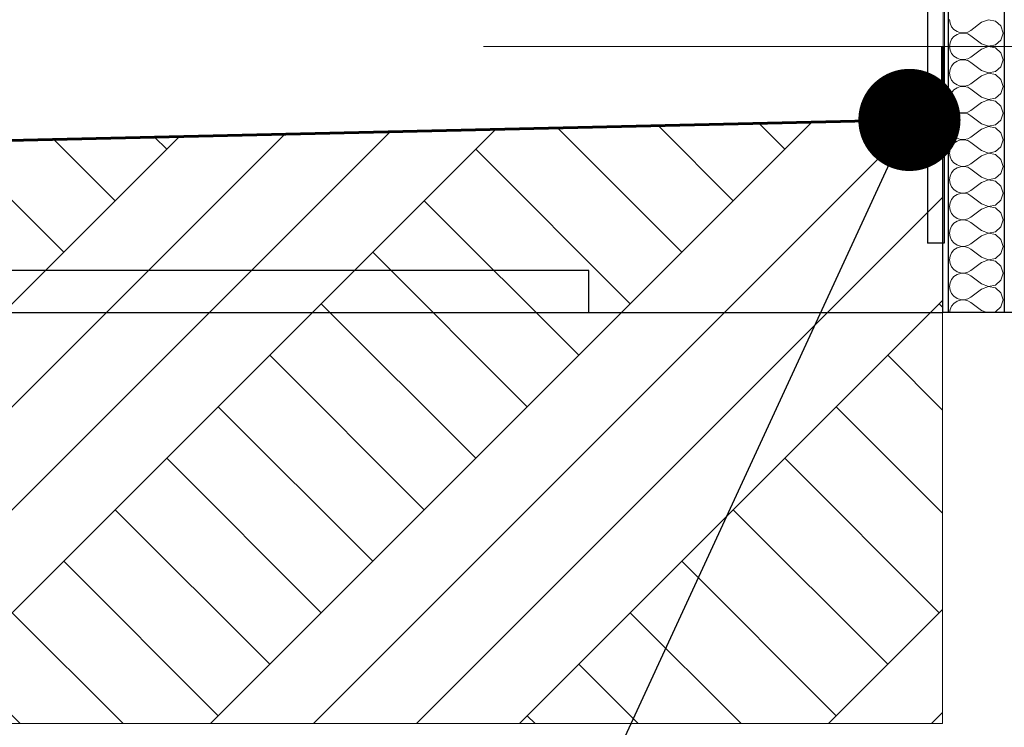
# Model space of a CAD drawing. Header units: millimetres. Extents: x -28821 to 130709, y -7627 to 10914.
# Tile 48 of 111: x 99862 to 101620, y -4559 to -3297. Entities that reach past the tile are written whole.
import ezdxf
from ezdxf.enums import TextEntityAlignment as Align

# ---------------------------------------------------------------- set-up
doc = ezdxf.new("R2010")
doc.units = ezdxf.units.MM
doc.header["$MEASUREMENT"] = 0
doc.set_wipeout_variables(frame=1)
doc.linetypes.add('Wipeout_Contour', pattern=[1000, 0, -1000])
for name, color, linetype, lineweight in [('1 Молдинги_Ном._пера__41', 7, 'Continuous', 60), ('1_Цоколь_Ном._пера__101', 253, 'Continuous', 5), ('1_Цоколь_Ном._пера__21', 7, 'Continuous', 30), ('2D - Общий_Ном._пера__2', 8, 'Continuous', 15), ('2D - Общий_Ном._пера__74', 255, 'Continuous', 0), ('Конструктив - Стены Несущие_Ном._пера__101', 253, 'Continuous', 5), ('Конструктив - Стены Несущие_Ном._пера__21', 7, 'Continuous', 30), ('Размер - Отметка Уровня_Ном._пера__1', 7, 'Continuous', 15), ('Размер - Отметка Уровня_Ном._пера__120', 7, 'Continuous', 5)]:
    doc.layers.add(name, color=color, linetype=linetype, lineweight=lineweight)
doc.layers.add('1 Молдинги_Ном._пера__48', color=7, linetype='Continuous', lineweight=60, true_color=0xa80f02)
for name, color, linetype in [('1_Цоколь', 7, 'Continuous'), ('Конструктив - Стены Несущие', 7, 'Continuous'), ('Размер - Отметка Уровня', 7, 'Continuous')]:
    doc.layers.add(name, color=color, linetype=linetype)
doc.styles.add('СГЕНЕРИР_СТИЛЬ_1', font='arial.ttf')
doc.dimstyles.new('СГЕНЕРИР_СТИЛЬ__4', dxfattribs={"dimtxt": 0.18, "dimasz": 364.8, "dimexe": 0.18, "dimexo": 0.0625, "dimgap": 0, "dimtad": 0, "dimtih": 1, "dimtoh": 1, "dimdec": 4, "dimzin": 0, "dimdsep": 46, "dimcen": 0.09, "dimadec": 0, "dimazin": 0, "dimtfac": 1, "dimtdec": 4, "dimtmove": 0, "dimatfit": 3, "dimldrblk": 'ARROWHEAD_11', "dimfxl": 1, "dimtolj": 1, "dimtzin": 0, "dimarcsym": 0})

# ---------------------------------------------------------------- blocks, each defined once
blk = doc.blocks.new('*X216', base_point=(127333.8, -3344.2))
at = {"layer": 'Конструктив - Стены Несущие_Ном._пера__101', "color": 253, "linetype": 'Continuous', "lineweight": 5}
for p, q in [((101521.9, -3296.5), (101522.8, -3303)), ((101522.8, -3303), (101525.5, -3309.1)), ((101579.1, -3301.3), (101560, -3315.6)), ((101591.2, -3296.6), (101579.1, -3301.3)), ((101604, -3299.1), (101591.2, -3296.6)), ((101613.6, -3307.8), (101604, -3299.1)), ((101525.5, -3309.1), (101529.7, -3314.1)), ((101529.7, -3314.1), (101535.1, -3317.8)), ((101535.1, -3317.8), (101541.3, -3319.9)), ((101541.3, -3320.8), (101535.1, -3322.9)), ((101541.3, -3319.9), (101547.9, -3320.3)), ((101547.9, -3320.4), (101541.3, -3320.8)), ((101547.9, -3320.3), (101554.3, -3318.8)), ((101554.3, -3321.9), (101547.9, -3320.4)), ((101554.3, -3318.8), (101560, -3315.6)), ((101617.2, -3320.4), (101613.6, -3307.8)), ((101613.6, -3332.9), (101617.2, -3320.4)), ((101522.8, -3337.7), (101521.9, -3344.2)), ((101525.5, -3331.6), (101522.8, -3337.7)), ((101529.7, -3326.6), (101525.5, -3331.6)), ((101535.1, -3322.9), (101529.7, -3326.6)), ((101560, -3325.1), (101554.3, -3321.9)), ((101579.1, -3339.4), (101560, -3325.1)), ((101604, -3341.6), (101613.6, -3332.9)), ((101521.9, -3344.2), (101522.8, -3350.7)), ((101522.8, -3350.7), (101525.5, -3356.7)), ((101579.1, -3348.9), (101560, -3363.2)), ((101579.1, -3339.4), (101591.2, -3344.1)), ((101591.2, -3344.3), (101579.1, -3348.9)), ((101591.2, -3344.1), (101604, -3341.6)), ((101604, -3346.7), (101591.2, -3344.3)), ((101613.6, -3355.5), (101604, -3346.7)), ((101617.2, -3368), (101613.6, -3355.5)), ((101525.5, -3356.7), (101529.7, -3361.7)), ((101529.7, -3361.7), (101535.1, -3365.5)), ((101535.1, -3370.5), (101529.7, -3374.2)), ((101535.1, -3365.5), (101541.3, -3367.6)), ((101541.3, -3368.4), (101535.1, -3370.5)), ((101541.3, -3367.6), (101547.9, -3367.9)), ((101547.9, -3368.1), (101541.3, -3368.4)), ((101547.9, -3367.9), (101554.3, -3366.4)), ((101554.3, -3369.6), (101547.9, -3368.1)), ((101554.3, -3366.4), (101560, -3363.2)), ((101560, -3372.7), (101554.3, -3369.6)), ((101579.1, -3387), (101560, -3372.7)), ((101613.6, -3380.5), (101617.2, -3368)), ((101522.8, -3385.3), (101521.9, -3391.8)), ((101525.5, -3379.3), (101522.8, -3385.3)), ((101529.7, -3374.2), (101525.5, -3379.3)), ((101579.1, -3387), (101591.2, -3391.7)), ((101591.2, -3391.7), (101604, -3389.3)), ((101604, -3389.3), (101613.6, -3380.5)), ((101521.9, -3391.8), (101522.8, -3398.3)), ((101522.8, -3398.3), (101525.5, -3404.3)), ((101525.5, -3404.3), (101529.7, -3409.4)), ((101579.1, -3396.5), (101560, -3410.8)), ((101591.2, -3391.9), (101579.1, -3396.5)), ((101604, -3394.3), (101591.2, -3391.9)), ((101613.6, -3403.1), (101604, -3394.3)), ((101617.2, -3415.6), (101613.6, -3403.1)), ((101529.7, -3421.8), (101525.5, -3426.9)), ((101529.7, -3409.4), (101535.1, -3413.1)), ((101535.1, -3418.1), (101529.7, -3421.8)), ((101535.1, -3413.1), (101541.3, -3415.2)), ((101541.3, -3416), (101535.1, -3418.1)), ((101541.3, -3415.2), (101547.9, -3415.5)), ((101547.9, -3415.7), (101541.3, -3416)), ((101547.9, -3415.5), (101554.3, -3414)), ((101554.3, -3417.2), (101547.9, -3415.7)), ((101554.3, -3414), (101560, -3410.8)), ((101560, -3420.4), (101554.3, -3417.2)), ((101579.1, -3434.6), (101560, -3420.4)), ((101613.6, -3428.1), (101617.2, -3415.6)), ((101522.8, -3432.9), (101521.9, -3439.4)), ((101521.9, -3439.4), (101522.8, -3445.9)), ((101525.5, -3426.9), (101522.8, -3432.9)), ((101579.1, -3444.2), (101560, -3458.4)), ((101579.1, -3434.6), (101591.2, -3439.3)), ((101591.2, -3439.5), (101579.1, -3444.2)), ((101591.2, -3439.3), (101604, -3436.9)), ((101604, -3441.9), (101591.2, -3439.5)), ((101604, -3436.9), (101613.6, -3428.1)), ((101613.6, -3450.7), (101604, -3441.9)), ((101522.8, -3445.9), (101525.5, -3451.9)), ((101525.5, -3451.9), (101529.7, -3457)), ((101529.7, -3457), (101535.1, -3460.7)), ((101535.1, -3460.7), (101541.3, -3462.8)), ((101547.9, -3463.1), (101554.3, -3461.6)), ((101554.3, -3461.6), (101560, -3458.4)), ((101617.2, -3463.2), (101613.6, -3450.7)), ((101525.5, -3474.5), (101522.8, -3480.5)), ((101529.7, -3469.4), (101525.5, -3474.5)), ((101535.1, -3465.7), (101529.7, -3469.4)), ((101541.3, -3463.6), (101535.1, -3465.7)), ((101541.3, -3462.8), (101547.9, -3463.1)), ((101547.9, -3463.3), (101541.3, -3463.6)), ((101554.3, -3464.8), (101547.9, -3463.3)), ((101560, -3468), (101554.3, -3464.8)), ((101579.1, -3482.3), (101560, -3468)), ((101604, -3484.5), (101613.6, -3475.7)), ((101613.6, -3475.7), (101617.2, -3463.2)), ((101522.8, -3480.5), (101521.9, -3487)), ((101521.9, -3487), (101522.8, -3493.5)), ((101522.8, -3493.5), (101525.5, -3499.5)), ((101579.1, -3491.8), (101560, -3506.1)), ((101579.1, -3482.3), (101591.2, -3486.9)), ((101591.2, -3487.1), (101579.1, -3491.8)), ((101591.2, -3486.9), (101604, -3484.5)), ((101604, -3489.5), (101591.2, -3487.1)), ((101613.6, -3498.3), (101604, -3489.5)), ((101525.5, -3499.5), (101529.7, -3504.6)), ((101529.7, -3504.6), (101535.1, -3508.3)), ((101535.1, -3513.3), (101529.7, -3517.1)), ((101535.1, -3508.3), (101541.3, -3510.4)), ((101541.3, -3511.2), (101535.1, -3513.3)), ((101541.3, -3510.4), (101547.9, -3510.7)), ((101547.9, -3510.9), (101541.3, -3511.2)), ((101547.9, -3510.7), (101554.3, -3509.2)), ((101554.3, -3512.4), (101547.9, -3510.9)), ((101554.3, -3509.2), (101560, -3506.1)), ((101560, -3515.6), (101554.3, -3512.4)), ((101617.2, -3510.8), (101613.6, -3498.3)), ((101613.6, -3523.3), (101617.2, -3510.8)), ((101522.8, -3528.1), (101521.9, -3534.6)), ((101525.5, -3522.1), (101522.8, -3528.1)), ((101529.7, -3517.1), (101525.5, -3522.1)), ((101579.1, -3529.9), (101560, -3515.6)), ((101579.1, -3529.9), (101591.2, -3534.5)), ((101591.2, -3534.5), (101604, -3532.1)), ((101604, -3532.1), (101613.6, -3523.3)), ((101521.9, -3534.6), (101522.8, -3541.1)), ((101522.8, -3541.1), (101525.5, -3547.2)), ((101525.5, -3547.2), (101529.7, -3552.2)), ((101579.1, -3539.4), (101560, -3553.7)), ((101591.2, -3534.7), (101579.1, -3539.4)), ((101604, -3537.2), (101591.2, -3534.7)), ((101613.6, -3545.9), (101604, -3537.2)), ((101617.2, -3558.4), (101613.6, -3545.9)), ((101529.7, -3564.7), (101525.5, -3569.7)), ((101529.7, -3552.2), (101535.1, -3555.9)), ((101535.1, -3561), (101529.7, -3564.7)), ((101535.1, -3555.9), (101541.3, -3558)), ((101541.3, -3558.9), (101535.1, -3561)), ((101541.3, -3558), (101547.9, -3558.4)), ((101547.9, -3558.5), (101541.3, -3558.9)), ((101547.9, -3558.4), (101554.3, -3556.9)), ((101554.3, -3560), (101547.9, -3558.5)), ((101554.3, -3556.9), (101560, -3553.7)), ((101560, -3563.2), (101554.3, -3560)), ((101579.1, -3577.5), (101560, -3563.2)), ((101613.6, -3571), (101617.2, -3558.4)), ((101522.8, -3575.7), (101521.9, -3582.3)), ((101521.9, -3582.3), (101522.8, -3588.8)), ((101525.5, -3569.7), (101522.8, -3575.7)), ((101579.1, -3577.5), (101591.2, -3582.2)), ((101591.2, -3582.4), (101579.1, -3587)), ((101591.2, -3582.2), (101604, -3579.7)), ((101604, -3584.8), (101591.2, -3582.4)), ((101604, -3579.7), (101613.6, -3571)), ((101613.6, -3593.5), (101604, -3584.8)), ((101522.8, -3588.8), (101525.5, -3594.8)), ((101525.5, -3594.8), (101529.7, -3599.8)), ((101529.7, -3599.8), (101535.1, -3603.6)), ((101554.3, -3604.5), (101560, -3601.3)), ((101579.1, -3587), (101560, -3601.3)), ((101617.2, -3606.1), (101613.6, -3593.5)), ((101525.5, -3617.4), (101522.8, -3623.4)), ((101529.7, -3612.3), (101525.5, -3617.4)), ((101535.1, -3608.6), (101529.7, -3612.3)), ((101535.1, -3603.6), (101541.3, -3605.7)), ((101541.3, -3606.5), (101535.1, -3608.6)), ((101541.3, -3605.7), (101547.9, -3606)), ((101547.9, -3606.2), (101541.3, -3606.5)), ((101547.9, -3606), (101554.3, -3604.5)), ((101554.3, -3607.6), (101547.9, -3606.2)), ((101560, -3610.8), (101554.3, -3607.6)), ((101579.1, -3625.1), (101560, -3610.8)), ((101604, -3627.4), (101613.6, -3618.6)), ((101613.6, -3618.6), (101617.2, -3606.1)), ((101522.8, -3623.4), (101521.9, -3629.9)), ((101521.9, -3629.9), (101522.8, -3636.4)), ((101522.8, -3636.4), (101525.5, -3642.4)), ((101579.1, -3634.6), (101560, -3648.9)), ((101579.1, -3625.1), (101591.2, -3629.8)), ((101591.2, -3630), (101579.1, -3634.6)), ((101591.2, -3629.8), (101604, -3627.4)), ((101604, -3632.4), (101591.2, -3630)), ((101613.6, -3641.2), (101604, -3632.4)), ((101525.5, -3642.4), (101529.7, -3647.5)), ((101529.7, -3647.5), (101535.1, -3651.2)), ((101535.1, -3651.2), (101541.3, -3653.3)), ((101541.3, -3654.1), (101535.1, -3656.2)), ((101541.3, -3653.3), (101547.9, -3653.6)), ((101547.9, -3653.8), (101541.3, -3654.1)), ((101547.9, -3653.6), (101554.3, -3652.1)), ((101554.3, -3655.3), (101547.9, -3653.8)), ((101554.3, -3652.1), (101560, -3648.9)), ((101617.2, -3653.7), (101613.6, -3641.2)), ((101613.6, -3666.2), (101617.2, -3653.7)), ((101522.8, -3671), (101521.9, -3677.5)), ((101525.5, -3665), (101522.8, -3671)), ((101529.7, -3659.9), (101525.5, -3665)), ((101535.1, -3656.2), (101529.7, -3659.9)), ((101560, -3658.4), (101554.3, -3655.3)), ((101579.1, -3672.7), (101560, -3658.4)), ((101579.1, -3672.7), (101591.2, -3677.4)), ((101604, -3675), (101613.6, -3666.2)), ((101521.9, -3677.5), (101522.8, -3684)), ((101522.8, -3684), (101525.5, -3690)), ((101525.5, -3690), (101529.7, -3695.1)), ((101579.1, -3682.3), (101560, -3696.5)), ((101591.2, -3677.6), (101579.1, -3682.3)), ((101591.2, -3677.4), (101604, -3675)), ((101604, -3680), (101591.2, -3677.6)), ((101613.6, -3688.8), (101604, -3680)), ((101617.2, -3701.3), (101613.6, -3688.8)), ((101529.7, -3707.5), (101525.5, -3712.6)), ((101529.7, -3695.1), (101535.1, -3698.8)), ((101535.1, -3703.8), (101529.7, -3707.5)), ((101535.1, -3698.8), (101541.3, -3700.9)), ((101541.3, -3701.7), (101535.1, -3703.8)), ((101541.3, -3700.9), (101547.9, -3701.2)), ((101547.9, -3701.4), (101541.3, -3701.7)), ((101547.9, -3701.2), (101554.3, -3699.7)), ((101554.3, -3702.9), (101547.9, -3701.4)), ((101554.3, -3699.7), (101560, -3696.5)), ((101560, -3706.1), (101554.3, -3702.9)), ((101579.1, -3720.4), (101560, -3706.1)), ((101613.6, -3713.8), (101617.2, -3701.3)), ((101522.8, -3718.6), (101521.9, -3725.1)), ((101521.9, -3725.1), (101522.8, -3731.6)), ((101525.5, -3712.6), (101522.8, -3718.6)), ((101579.1, -3720.4), (101591.2, -3725)), ((101591.2, -3725.2), (101579.1, -3729.9)), ((101591.2, -3725), (101604, -3722.6)), ((101604, -3727.6), (101591.2, -3725.2)), ((101604, -3722.6), (101613.6, -3713.8)), ((101522.8, -3731.6), (101525.5, -3737.6)), ((101525.5, -3737.6), (101529.7, -3742.7)), ((101529.7, -3742.7), (101535.1, -3746.4)), ((101579.1, -3729.9), (101560, -3744.2)), ((101613.6, -3736.4), (101604, -3727.6)), ((101617.2, -3748.9), (101613.6, -3736.4)), ((101525.5, -3760.2), (101522.8, -3766.2)), ((101529.7, -3755.2), (101525.5, -3760.2)), ((101535.1, -3751.4), (101529.7, -3755.2)), ((101535.1, -3746.4), (101541.3, -3748.5)), ((101541.3, -3749.3), (101535.1, -3751.4)), ((101541.3, -3748.5), (101547.9, -3748.8)), ((101547.9, -3749), (101541.3, -3749.3)), ((101547.9, -3748.8), (101554.3, -3747.3)), ((101554.3, -3750.5), (101547.9, -3749)), ((101554.3, -3747.3), (101560, -3744.2)), ((101560, -3753.7), (101554.3, -3750.5)), ((101579.1, -3768), (101560, -3753.7)), ((101613.6, -3761.4), (101617.2, -3748.9)), ((101522.8, -3766.2), (101521.9, -3772.7)), ((101521.9, -3772.7), (101522.8, -3779.2)), ((101579.1, -3777.5), (101560, -3791.8)), ((101579.1, -3768), (101591.2, -3772.6)), ((101591.2, -3772.8), (101579.1, -3777.5)), ((101591.2, -3772.6), (101604, -3770.2)), ((101604, -3775.2), (101591.2, -3772.8)), ((101604, -3770.2), (101613.6, -3761.4)), ((101613.6, -3784), (101604, -3775.2)), ((101522.8, -3779.2), (101525.5, -3785.2)), ((101525.5, -3785.2), (101529.7, -3790.3)), ((101529.7, -3790.3), (101535.1, -3794)), ((101535.1, -3794), (101541.3, -3796.1)), ((101547.9, -3796.4), (101554.3, -3795)), ((101554.3, -3795), (101560, -3791.8)), ((101617.2, -3796.5), (101613.6, -3784)), ((101525.5, -3807.8), (101522.8, -3813.8)), ((101529.7, -3802.8), (101525.5, -3807.8)), ((101535.1, -3799.1), (101529.7, -3802.8)), ((101541.3, -3797), (101535.1, -3799.1)), ((101541.3, -3796.1), (101547.9, -3796.4)), ((101547.9, -3796.6), (101541.3, -3797)), ((101554.3, -3798.1), (101547.9, -3796.6)), ((101560, -3801.3), (101554.3, -3798.1)), ((101579.1, -3815.6), (101560, -3801.3)), ((101604, -3817.8), (101613.6, -3809.1)), ((101613.6, -3809.1), (101617.2, -3796.5)), ((101522.8, -3813.8), (101522, -3819.4)), ((101579.1, -3815.6), (101588.9, -3819.4)), ((101595.8, -3819.4), (101604, -3817.8))]:
    blk.add_line(p, q, dxfattribs=at)
blk = doc.blocks.new('Элемент Разреза_165_4', base_point=(127333.8, -3344.2))
at = {"color": 254, "linetype": 'Wipeout_Contour', "lineweight": 0, "ltscale": 406204.301007}
blk.add_wipeout([(101509.5, 505.8), (101509.5, -3819.4), (101519.5, -3819.4), (101519.5, 505.8)], dxfattribs=at).dxf.layer = 'Конструктив - Стены Несущие'
at = {"layer": 'Конструктив - Стены Несущие_Ном._пера__101', "linetype": 'Continuous', "lineweight": 5}
h = blk.add_hatch(dxfattribs=at)
h.set_pattern_fill('ШТУКАТУРКА__ГИПС_01_0004', color=253, style=0, pattern_type=2)
h.set_pattern_definition([(45, (127333.82, -2994.16), (-111.3693, 111.3693), [0, -105, 0, -157.5]), (110, (127683.82, -2994.16), (148.0016, 53.8682), [0, -77, 0, -133])])
h.paths.add_polyline_path([(101509.5, 505.8), (101509.5, -3819.4), (101519.5, -3819.4), (101519.5, 505.8)])
at = {"layer": 'Конструктив - Стены Несущие_Ном._пера__21', "color": 7, "linetype": 'Continuous', "lineweight": 30}
blk.add_line((101509.5, 505.8), (101509.5, -3819.4), dxfattribs=at)
at = {"color": 254, "linetype": 'Wipeout_Contour', "lineweight": 0, "ltscale": 406424.222015}
blk.add_wipeout([(101519.5, 505.8), (101519.5, -3819.4), (101619.5, -3819.4), (101619.5, 505.8)], dxfattribs=at).dxf.layer = 'Конструктив - Стены Несущие'
at = {"layer": 'Конструктив - Стены Несущие_Ном._пера__21', "color": 7, "linetype": 'Continuous', "lineweight": 30}
for p, q in [((101519.5, 505.8), (101519.5, -3819.4)), ((101619.5, 505.8), (101619.5, -3819.4)), ((101519.5, -3819.4), (101509.5, -3819.4)), ((101619.5, -3819.4), (101519.5, -3819.4)), ((102101.4, -3819.4), (101619.5, -3819.4))]:
    blk.add_line(p, q, dxfattribs=at)
at = {"layer": 'Конструктив - Стены Несущие', "lineweight": 0}
blk.add_blockref('*X216', (127333.8, -3344.2), dxfattribs=at)
blk = doc.blocks.new('Элемент Разреза_290_4', base_point=(127333.8, -3344.2))
at = {"layer": 'Конструктив - Стены Несущие_Ном._пера__21', "color": 7, "linetype": 'Continuous', "lineweight": 30}
blk.add_line((99009.5, -3819.4), (100877.9, -3819.4), dxfattribs=at)
blk = doc.blocks.new('Элемент Разреза_299_4', base_point=(127333.8, -3344.2))
at = {"layer": '1_Цоколь_Ном._пера__21', "color": 7, "linetype": 'Continuous', "lineweight": 30}
blk.add_line((100877.9, -3744.2), (90508.5, -3744.2), dxfattribs=at)
blk = doc.blocks.new('Элемент Разреза_300_4', base_point=(127333.8, -3344.2))
at = {"color": 254, "linetype": 'Wipeout_Contour', "lineweight": 0, "ltscale": 406204.645617}
blk.add_wipeout([(101482.3, -2964.2), (101482.3, -3695.4), (101509.5, -3695.4), (101509.5, -2964.2)], dxfattribs=at).dxf.layer = '1_Цоколь'
at = {"layer": '1_Цоколь_Ном._пера__101', "linetype": 'Continuous', "lineweight": 5}
h = blk.add_hatch(dxfattribs=at)
h.set_pattern_fill('КАМЕНЬ_01_0004', color=253, style=0, pattern_type=2)
h.set_pattern_definition([(45, (127333.82, -3344.16), (-183.8478, 183.8478), [300, -100]), (45, (127383.32, -3110.82), (-183.8478, 183.8478), [300, -100])])
h.paths.add_polyline_path([(101482.3, -2964.2), (101482.3, -3695.4), (101509.5, -3695.4), (101509.5, -2964.2)])
at = {"layer": '1_Цоколь_Ном._пера__21', "color": 7, "linetype": 'Continuous', "lineweight": 30}
for p, q in [((101482.3, -2964.2), (101482.3, -3695.4)), ((101512.3, -2964.2), (101482.3, -2964.2)), ((101512.3, -2964.2), (101512.3, -3695.4)), ((101512.3, -3695.4), (101482.3, -3695.4))]:
    blk.add_line(p, q, dxfattribs=at)
blk = doc.blocks.new('Элемент Разреза_342_4', base_point=(127333.8, -3344.2))
at = {"layer": '1_Цоколь_Ном._пера__21', "color": 7, "linetype": 'Continuous', "lineweight": 30}
for p, q in [((101355.7, -3120), (100877.9, -3120)), ((101482.3, -3120), (101465.7, -3120)), ((100877.9, -3819.4), (100877.9, -3744.2)), ((100877.9, -3819.4), (101509.5, -3819.4))]:
    blk.add_line(p, q, dxfattribs=at)
blk = doc.blocks.new('ARROWHEAD_11')
at = {"color": 0, "linetype": 'Continuous', "lineweight": 0}
blk.add_line((0, 0), (-1, 0), dxfattribs=at)
at = {"color": 0, "linetype": 'Continuous', "lineweight": 0, "const_width": 0.25, "flags": 128}
blk.add_lwpolyline([(-0.125, 0, 1), (0.125, 0, 1)], format="xyb", close=True, dxfattribs=at)
blk = doc.blocks.new('Отметка высоты (ГОСТ)[40]_4', base_point=(102430, -3344.6))
at = {"layer": 'Размер - Отметка Уровня_Ном._пера__120', "color": 7, "linetype": 'Continuous', "lineweight": 5}
blk.add_line((100690.2, -3344.6), (102630, -3344.6), dxfattribs=at)
at = {"layer": 'Размер - Отметка Уровня_Ном._пера__120', "color": 7, "lineweight": 5, "style": 'СГЕНЕРИР_СТИЛЬ_1'}
blk.add_attdef('addText', text='', height=150, dxfattribs=at).set_placement((102690, -3180.3), align=Align.BOTTOM_LEFT)

msp = doc.modelspace()

# ---------------------------------------------------------------- block references
at = {"layer": '1_Цоколь', "lineweight": 0}
msp.add_blockref('Элемент Разреза_299_4', (127333.8, -3344.2), dxfattribs=at)
at = {"layer": 'Конструктив - Стены Несущие', "lineweight": 0}
for name in ['Элемент Разреза_165_4', 'Элемент Разреза_290_4']:
    msp.add_blockref(name, (127333.8, -3344.2), dxfattribs=at)

# ---------------------------------------------------------------- next in the draw order: block references
at = {"layer": '1_Цоколь', "lineweight": 0}
msp.add_blockref('Элемент Разреза_300_4', (127333.8, -3344.2), dxfattribs=at)

# ---------------------------------------------------------------- next in the draw order: hatches: boundary and pattern name
at = {"layer": '2D - Общий_Ном._пера__2', "linetype": 'Continuous', "lineweight": 15}
h = msp.add_hatch(dxfattribs=at)
h.set_pattern_fill('ГРУНТ_02_0004', color=8, style=0, pattern_type=2)
h.set_pattern_definition([(45, (127333.8, -3344.16), (-275.7716, 275.7716), []), (45, (127241.9, -3252.2), (-551.543, 551.543), []), (45, (127150, -3160.3), (-551.543, 551.543), []), (135, (127058.05, -3068.39), (91.92388, 91.92388), [390, -390])])
h.paths.add_polyline_path([(90479.5, -3724.2), (101509.5, -3474.2), (101509.5, -4552.8), (88012.5, -4552.8), (88012.5, -3724.2)])

# ---------------------------------------------------------------- next in the draw order: linework, layer by layer
at = {"layer": '1 Молдинги_Ном._пера__41', "color": 7, "linetype": 'Continuous', "lineweight": 60}
msp.add_line((101509.5, -3474.2), (90479.5, -3724.2), dxfattribs=at)
at = {"layer": '1 Молдинги_Ном._пера__48', "color": 14, "linetype": 'Continuous', "lineweight": 60, "true_color": 0xa80f02}
msp.add_line((101509.5, -3344.2), (101509.5, -3474.2), dxfattribs=at)
at = {"layer": '2D - Общий_Ном._пера__74', "color": 255, "linetype": 'Continuous', "lineweight": 0, "flags": 128}
msp.add_lwpolyline([(90479.5, -3724.2), (101509.5, -3474.2), (101509.5, -4552.8), (88012.5, -4552.8), (88012.5, -3724.2)], close=True, dxfattribs=at)

# ---------------------------------------------------------------- next in the draw order: block references
at = {"layer": '1_Цоколь', "lineweight": 0}
msp.add_blockref('Элемент Разреза_342_4', (127333.8, -3344.2), dxfattribs=at)
at = {"layer": 'Размер - Отметка Уровня', "color": 104, "linetype": 'Continuous', "lineweight": 15, "true_color": 0x029e21}
msp.add_blockref('Отметка высоты (ГОСТ)[40]_4', (102430, -3344.6), dxfattribs=at)

# ---------------------------------------------------------------- next in the draw order: leaders
at = {"layer": 'Размер - Отметка Уровня_Ном._пера__1', "color": 7, "linetype": 'Continuous', "lineweight": 15, "annotation_type": 0, "has_hookline": 1, "hookline_direction": 1, "text_width": 770}
msp.add_leader([(101450.2, -3475.5), (100815.4, -4850.6), (100659.7, -4880.4)], dimstyle='СГЕНЕРИР_СТИЛЬ__4', dxfattribs=at)

doc.saveas('drawing.dxf')
